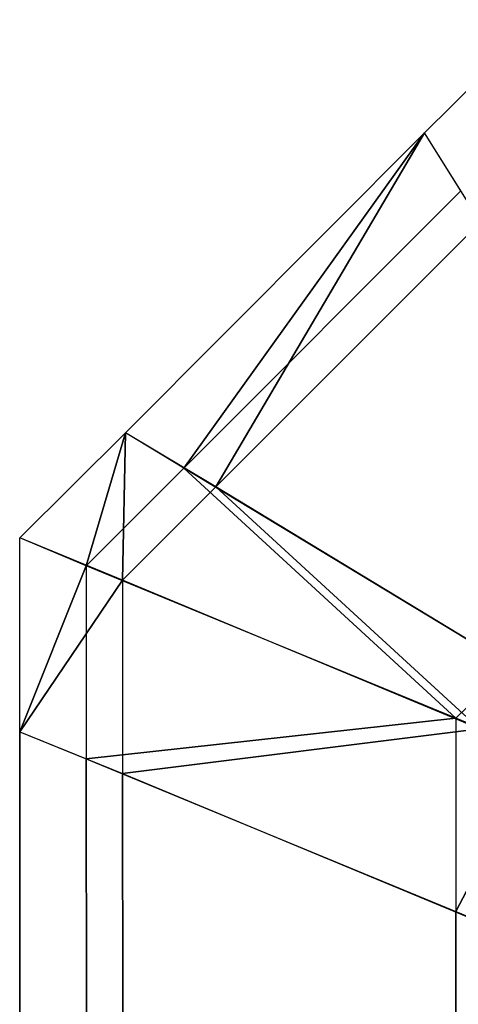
# Model space of a CAD drawing. Extents: x 0 to 0.418, y -0.27 to 0.
# Tile 44 of 97: x 0 to 0.000423, y -0.001104 to -0.000155. Entities that reach past the tile are written whole.
import ezdxf

# ---------------------------------------------------------------- set-up
doc = ezdxf.new("R2010")
doc.units = 0
doc.layers.add('L18_KORPUS1_1___REPLACEMTFOREMP', color=7, linetype='CONTINUOUS')
doc.layers.add('L19_KORPUS1_0___REPLACEMTFOREMP', color=7, linetype='CONTINUOUS')

msp = doc.modelspace()

# ---------------------------------------------------------------- linework, layer by layer
at = {"layer": 'L18_KORPUS1_1___REPLACEMTFOREMP', "color": 8}
for points, invisible_edges in [([(0.000425, -0.00032, 0.935564), (0.0005, -0.000155, 0.9355), (0.00039, -0.000264, 0.9355), (0.000425, -0.00032, 0.935564)], 13), ([(0.00039, -0.000264, 0.9355), (0.0005, -0.000155, 0.935434), (0.00039, -0.000264, 0.935434), (0.00039, -0.000264, 0.9355)], 13), ([(0.0005, -0.000155, 0.935434), (0.00039, -0.000264, 0.9355), (0.0005, -0.000155, 0.9355), (0.0005, -0.000155, 0.935434)], 14), ([(0.00039, -0.000264, 0.935434), (0.0005, -0.000155, 0.928978), (0.00039, -0.000264, 0.928978), (0.00039, -0.000264, 0.935434)], 13), ([(0.0005, -0.000155, 0.928978), (0.00039, -0.000264, 0.935434), (0.0005, -0.000155, 0.935434), (0.0005, -0.000155, 0.928978)], 14), ([(0.0005, -0.000155, 0.928806), (0.000444, -0.00035, 0.928707), (0.00039, -0.000264, 0.928806), (0.0005, -0.000155, 0.928806)], 13), ([(0.00039, -0.000264, 0.928978), (0.0005, -0.000155, 0.928806), (0.00039, -0.000264, 0.928806), (0.00039, -0.000264, 0.928978)], 13), ([(0.0005, -0.000155, 0.928806), (0.00039, -0.000264, 0.928978), (0.0005, -0.000155, 0.928978), (0.0005, -0.000155, 0.928806)], 14), ([(0.00039, -0.000264, 0.928978), (0.000102, -0.000553, 0.928806), (0.000102, -0.000553, 0.928978), (0.00039, -0.000264, 0.928978)], 13), ([(0.000102, -0.000553, 0.928806), (0.00039, -0.000264, 0.928978), (0.00039, -0.000264, 0.928806), (0.000102, -0.000553, 0.928806)], 14), ([(0.00039, -0.000264, 0.928806), (0.000189, -0.000605, 0.928707), (0.000102, -0.000553, 0.928806), (0.00039, -0.000264, 0.928806)], 13), ([(0.00039, -0.000264, 0.935434), (0.000102, -0.000553, 0.928978), (0.000102, -0.000553, 0.935434), (0.00039, -0.000264, 0.935434)], 13), ([(0.000102, -0.000553, 0.928978), (0.00039, -0.000264, 0.935434), (0.00039, -0.000264, 0.928978), (0.000102, -0.000553, 0.928978)], 14), ([(0.00039, -0.000264, 0.9355), (0.000102, -0.000553, 0.935434), (0.000102, -0.000553, 0.9355), (0.00039, -0.000264, 0.9355)], 13), ([(0.000102, -0.000553, 0.935434), (0.00039, -0.000264, 0.9355), (0.00039, -0.000264, 0.935434), (0.000102, -0.000553, 0.935434)], 14), ([(0.000158, -0.000587, 0.935564), (0.00039, -0.000264, 0.9355), (0.000102, -0.000553, 0.9355), (0.000158, -0.000587, 0.935564)], 13), ([(0.00039, -0.000264, 0.9355), (0.000158, -0.000587, 0.935564), (0.000425, -0.00032, 0.935564), (0.00039, -0.000264, 0.9355)], 14), ([(0.000189, -0.000605, 0.928707), (0.00039, -0.000264, 0.928806), (0.000444, -0.00035, 0.928707), (0.000189, -0.000605, 0.928707)], 14), ([(0.000472, -0.000777, 0.93592), (0.000425, -0.00032, 0.935564), (0.000158, -0.000587, 0.935564), (0.000472, -0.000777, 0.93592)], 13), ([(0.000444, -0.00035, 0.928707), (0.000492, -0.000789, 0.928363), (0.000189, -0.000605, 0.928707), (0.000444, -0.00035, 0.928707)], 13), ([(0, -0.000654, 0.928978), (0.000102, -0.000553, 0.928806), (0, -0.000654, 0.928806), (0, -0.000654, 0.928978)], 13), ([(0.000102, -0.000553, 0.928806), (0, -0.000654, 0.928978), (0.000102, -0.000553, 0.928978), (0.000102, -0.000553, 0.928806)], 14), ([(0.000102, -0.000553, 0.928806), (0.000099, -0.000695, 0.928707), (0, -0.000654, 0.928806), (0.000102, -0.000553, 0.928806)], 13), ([(0, -0.000654, 0.935434), (0.000102, -0.000553, 0.928978), (0, -0.000654, 0.928978), (0, -0.000654, 0.935434)], 13), ([(0.000102, -0.000553, 0.928978), (0, -0.000654, 0.935434), (0.000102, -0.000553, 0.935434), (0.000102, -0.000553, 0.928978)], 14), ([(0, -0.000654, 0.9355), (0.000102, -0.000553, 0.935434), (0, -0.000654, 0.935434), (0, -0.000654, 0.9355)], 13), ([(0.000102, -0.000553, 0.935434), (0, -0.000654, 0.9355), (0.000102, -0.000553, 0.9355), (0.000102, -0.000553, 0.935434)], 14), ([(0.000064, -0.000681, 0.935564), (0.000102, -0.000553, 0.9355), (0, -0.000654, 0.9355), (0.000064, -0.000681, 0.935564)], 13), ([(0.000102, -0.000553, 0.9355), (0.000064, -0.000681, 0.935564), (0.000158, -0.000587, 0.935564), (0.000102, -0.000553, 0.9355)], 14), ([(0.000099, -0.000695, 0.928707), (0.000102, -0.000553, 0.928806), (0.000189, -0.000605, 0.928707), (0.000099, -0.000695, 0.928707)], 14), ([(0.00042, -0.000828, 0.93592), (0.000158, -0.000587, 0.935564), (0.000064, -0.000681, 0.935564), (0.00042, -0.000828, 0.93592)], 13), ([(0.000158, -0.000587, 0.935564), (0.00042, -0.000828, 0.93592), (0.000472, -0.000777, 0.93592), (0.000158, -0.000587, 0.935564)], 14), ([(0.000189, -0.000605, 0.928707), (0.000443, -0.000838, 0.928363), (0.000099, -0.000695, 0.928707), (0.000189, -0.000605, 0.928707)], 13), ([(0.000443, -0.000838, 0.928363), (0.000189, -0.000605, 0.928707), (0.000492, -0.000789, 0.928363), (0.000443, -0.000838, 0.928363)], 14), ([(0, -0.000654, 0.935434), (0, -0.000841, 0.928978), (0, -0.000841, 0.935434), (0, -0.000654, 0.935434)], 13), ([(0, -0.000841, 0.928978), (0, -0.000654, 0.935434), (0, -0.000654, 0.928978), (0, -0.000841, 0.928978)], 14), ([(0, -0.000654, 0.928978), (0, -0.000841, 0.928806), (0, -0.000841, 0.928978), (0, -0.000654, 0.928978)], 13), ([(0, -0.000841, 0.928806), (0, -0.000654, 0.928978), (0, -0.000654, 0.928806), (0, -0.000841, 0.928806)], 14), ([(0, -0.000841, 0.9355), (0.000064, -0.000681, 0.935564), (0, -0.000654, 0.9355), (0, -0.000841, 0.9355)], 14), ([(0, -0.000654, 0.9355), (0, -0.000841, 0.935434), (0, -0.000841, 0.9355), (0, -0.000654, 0.9355)], 13), ([(0, -0.000841, 0.935434), (0, -0.000654, 0.9355), (0, -0.000654, 0.935434), (0, -0.000841, 0.935434)], 14), ([(0.000099, -0.000695, 0.928707), (0, -0.000841, 0.928806), (0, -0.000654, 0.928806), (0.000099, -0.000695, 0.928707)], 14), ([(0.000064, -0.000681, 0.935564), (0, -0.000841, 0.9355), (0.000064, -0.000867, 0.935564), (0.000064, -0.000681, 0.935564)], 13), ([(0.000064, -0.000867, 0.935564), (0.00042, -0.000828, 0.93592), (0.000064, -0.000681, 0.935564), (0.000064, -0.000867, 0.935564)], 14), ([(0, -0.000841, 0.928806), (0.000099, -0.000695, 0.928707), (0.000099, -0.000881, 0.928707), (0, -0.000841, 0.928806)], 13), ([(0.000443, -0.000838, 0.928363), (0.000099, -0.000881, 0.928707), (0.000099, -0.000695, 0.928707), (0.000443, -0.000838, 0.928363)], 14), ([(0.0005, -0.000861, 0.936), (0.000472, -0.000777, 0.93592), (0.00042, -0.000828, 0.93592), (0.0005, -0.000861, 0.936)], 13), ([(0.00042, -0.000828, 0.93592), (0.000064, -0.000867, 0.935564), (0.00042, -0.001014, 0.93592), (0.00042, -0.000828, 0.93592)], 13), ([(0.00042, -0.001014, 0.93592), (0.0005, -0.000861, 0.936), (0.00042, -0.000828, 0.93592), (0.00042, -0.001014, 0.93592)], 14), ([(0, -0.000841, 0.935434), (0, -0.26923, 0.928978), (0, -0.26923, 0.935434), (0, -0.000841, 0.935434)], 13), ([(0, -0.26923, 0.928978), (0, -0.000841, 0.935434), (0, -0.000841, 0.928978), (0, -0.26923, 0.928978)], 14), ([(0, -0.000841, 0.928978), (0, -0.26923, 0.928806), (0, -0.26923, 0.928978), (0, -0.000841, 0.928978)], 13), ([(0, -0.26923, 0.928806), (0, -0.000841, 0.928978), (0, -0.000841, 0.928806), (0, -0.26923, 0.928806)], 14), ([(0, -0.000841, 0.928806), (0.000099, -0.269189, 0.928707), (0, -0.26923, 0.928806), (0, -0.000841, 0.928806)], 13), ([(0.000099, -0.269189, 0.928707), (0, -0.000841, 0.928806), (0.000099, -0.000881, 0.928707), (0.000099, -0.269189, 0.928707)], 14), ([(0, -0.000841, 0.9355), (0, -0.26923, 0.935434), (0, -0.26923, 0.9355), (0, -0.000841, 0.9355)], 13), ([(0, -0.26923, 0.935434), (0, -0.000841, 0.9355), (0, -0.000841, 0.935434), (0, -0.26923, 0.935434)], 14), ([(0.000064, -0.269204, 0.935564), (0, -0.000841, 0.9355), (0, -0.26923, 0.9355), (0.000064, -0.269204, 0.935564)], 13), ([(0, -0.000841, 0.9355), (0.000064, -0.269204, 0.935564), (0.000064, -0.000867, 0.935564), (0, -0.000841, 0.9355)], 14), ([(0.000099, -0.000881, 0.928707), (0.000443, -0.000838, 0.928363), (0.000443, -0.001024, 0.928363), (0.000099, -0.000881, 0.928707)], 13), ([(0.0005, -0.000861, 0.936), (0.00042, -0.001014, 0.93592), (0.0005, -0.001047, 0.936), (0.0005, -0.000861, 0.936)], 13), ([(0.00042, -0.269056, 0.93592), (0.000064, -0.000867, 0.935564), (0.000064, -0.269204, 0.935564), (0.00042, -0.269056, 0.93592)], 13), ([(0.000064, -0.000867, 0.935564), (0.00042, -0.269056, 0.93592), (0.00042, -0.001014, 0.93592), (0.000064, -0.000867, 0.935564)], 14), ([(0.000099, -0.000881, 0.928707), (0.000443, -0.269047, 0.928363), (0.000099, -0.269189, 0.928707), (0.000099, -0.000881, 0.928707)], 13), ([(0.000443, -0.269047, 0.928363), (0.000099, -0.000881, 0.928707), (0.000443, -0.001024, 0.928363), (0.000443, -0.269047, 0.928363)], 14), ([(0.0005, -0.269023, 0.936), (0.00042, -0.001014, 0.93592), (0.00042, -0.269056, 0.93592), (0.0005, -0.269023, 0.936)], 13), ([(0.00042, -0.001014, 0.93592), (0.0005, -0.269023, 0.936), (0.0005, -0.001047, 0.936), (0.00042, -0.001014, 0.93592)], 14)]:
    msp.add_3dface(points, dxfattribs=dict(at, invisible_edges=invisible_edges))
at = {"layer": 'L19_KORPUS1_0___REPLACEMTFOREMP', "color": 8}
for points, invisible_edges in [([(0.0005, -0.000155, 0.0005), (0.000425, -0.00032, 0.000436), (0.00039, -0.000264, 0.0005), (0.0005, -0.000155, 0.0005)], 13), ([(0.00039, -0.000264, 0.000566), (0.0005, -0.000155, 0.0005), (0.00039, -0.000264, 0.0005), (0.00039, -0.000264, 0.000566)], 13), ([(0.0005, -0.000155, 0.0005), (0.00039, -0.000264, 0.000566), (0.0005, -0.000155, 0.000566), (0.0005, -0.000155, 0.0005)], 14), ([(0.00039, -0.000264, 0.007022), (0.0005, -0.000155, 0.000566), (0.00039, -0.000264, 0.000566), (0.00039, -0.000264, 0.007022)], 13), ([(0.0005, -0.000155, 0.000566), (0.00039, -0.000264, 0.007022), (0.0005, -0.000155, 0.007022), (0.0005, -0.000155, 0.000566)], 14), ([(0.000444, -0.00035, 0.007293), (0.0005, -0.000155, 0.007194), (0.00039, -0.000264, 0.007194), (0.000444, -0.00035, 0.007293)], 13), ([(0.00039, -0.000264, 0.007194), (0.0005, -0.000155, 0.007022), (0.00039, -0.000264, 0.007022), (0.00039, -0.000264, 0.007194)], 13), ([(0.0005, -0.000155, 0.007022), (0.00039, -0.000264, 0.007194), (0.0005, -0.000155, 0.007194), (0.0005, -0.000155, 0.007022)], 14), ([(0.00039, -0.000264, 0.007194), (0.000102, -0.000553, 0.007022), (0.000102, -0.000553, 0.007194), (0.00039, -0.000264, 0.007194)], 13), ([(0.000102, -0.000553, 0.007022), (0.00039, -0.000264, 0.007194), (0.00039, -0.000264, 0.007022), (0.000102, -0.000553, 0.007022)], 14), ([(0.000189, -0.000605, 0.007293), (0.00039, -0.000264, 0.007194), (0.000102, -0.000553, 0.007194), (0.000189, -0.000605, 0.007293)], 13), ([(0.00039, -0.000264, 0.007022), (0.000102, -0.000553, 0.000566), (0.000102, -0.000553, 0.007022), (0.00039, -0.000264, 0.007022)], 13), ([(0.000102, -0.000553, 0.000566), (0.00039, -0.000264, 0.007022), (0.00039, -0.000264, 0.000566), (0.000102, -0.000553, 0.000566)], 14), ([(0.00039, -0.000264, 0.000566), (0.000102, -0.000553, 0.0005), (0.000102, -0.000553, 0.000566), (0.00039, -0.000264, 0.000566)], 13), ([(0.000102, -0.000553, 0.0005), (0.00039, -0.000264, 0.000566), (0.00039, -0.000264, 0.0005), (0.000102, -0.000553, 0.0005)], 14), ([(0.00039, -0.000264, 0.0005), (0.000158, -0.000587, 0.000436), (0.000102, -0.000553, 0.0005), (0.00039, -0.000264, 0.0005)], 13), ([(0.000158, -0.000587, 0.000436), (0.00039, -0.000264, 0.0005), (0.000425, -0.00032, 0.000436), (0.000158, -0.000587, 0.000436)], 14), ([(0.00039, -0.000264, 0.007194), (0.000189, -0.000605, 0.007293), (0.000444, -0.00035, 0.007293), (0.00039, -0.000264, 0.007194)], 14), ([(0.000425, -0.00032, 0.000436), (0.000472, -0.000777, 0.00008), (0.000158, -0.000587, 0.000436), (0.000425, -0.00032, 0.000436)], 13), ([(0.000492, -0.000789, 0.007637), (0.000444, -0.00035, 0.007293), (0.000189, -0.000605, 0.007293), (0.000492, -0.000789, 0.007637)], 13), ([(0, -0.000654, 0.007194), (0.000102, -0.000553, 0.007022), (0, -0.000654, 0.007022), (0, -0.000654, 0.007194)], 13), ([(0.000102, -0.000553, 0.007022), (0, -0.000654, 0.007194), (0.000102, -0.000553, 0.007194), (0.000102, -0.000553, 0.007022)], 14), ([(0.000099, -0.000695, 0.007293), (0.000102, -0.000553, 0.007194), (0, -0.000654, 0.007194), (0.000099, -0.000695, 0.007293)], 13), ([(0, -0.000654, 0.007022), (0.000102, -0.000553, 0.000566), (0, -0.000654, 0.000566), (0, -0.000654, 0.007022)], 13), ([(0.000102, -0.000553, 0.000566), (0, -0.000654, 0.007022), (0.000102, -0.000553, 0.007022), (0.000102, -0.000553, 0.000566)], 14), ([(0, -0.000654, 0.000566), (0.000102, -0.000553, 0.0005), (0, -0.000654, 0.0005), (0, -0.000654, 0.000566)], 13), ([(0.000102, -0.000553, 0.0005), (0, -0.000654, 0.000566), (0.000102, -0.000553, 0.000566), (0.000102, -0.000553, 0.0005)], 14), ([(0.000102, -0.000553, 0.0005), (0.000064, -0.000681, 0.000436), (0, -0.000654, 0.0005), (0.000102, -0.000553, 0.0005)], 13), ([(0.000064, -0.000681, 0.000436), (0.000102, -0.000553, 0.0005), (0.000158, -0.000587, 0.000436), (0.000064, -0.000681, 0.000436)], 14), ([(0.000102, -0.000553, 0.007194), (0.000099, -0.000695, 0.007293), (0.000189, -0.000605, 0.007293), (0.000102, -0.000553, 0.007194)], 14), ([(0.000158, -0.000587, 0.000436), (0.00042, -0.000828, 0.00008), (0.000064, -0.000681, 0.000436), (0.000158, -0.000587, 0.000436)], 13), ([(0.00042, -0.000828, 0.00008), (0.000158, -0.000587, 0.000436), (0.000472, -0.000777, 0.00008), (0.00042, -0.000828, 0.00008)], 14), ([(0.000443, -0.000838, 0.007637), (0.000189, -0.000605, 0.007293), (0.000099, -0.000695, 0.007293), (0.000443, -0.000838, 0.007637)], 13), ([(0.000189, -0.000605, 0.007293), (0.000443, -0.000838, 0.007637), (0.000492, -0.000789, 0.007637), (0.000189, -0.000605, 0.007293)], 14), ([(0, -0.000654, 0.007022), (0, -0.000841, 0.000566), (0, -0.000841, 0.007022), (0, -0.000654, 0.007022)], 13), ([(0, -0.000841, 0.000566), (0, -0.000654, 0.007022), (0, -0.000654, 0.000566), (0, -0.000841, 0.000566)], 14), ([(0, -0.000654, 0.007194), (0, -0.000841, 0.007022), (0, -0.000841, 0.007194), (0, -0.000654, 0.007194)], 13), ([(0, -0.000841, 0.007022), (0, -0.000654, 0.007194), (0, -0.000654, 0.007022), (0, -0.000841, 0.007022)], 14), ([(0.000064, -0.000681, 0.000436), (0, -0.000841, 0.0005), (0, -0.000654, 0.0005), (0.000064, -0.000681, 0.000436)], 14), ([(0, -0.000654, 0.000566), (0, -0.000841, 0.0005), (0, -0.000841, 0.000566), (0, -0.000654, 0.000566)], 13), ([(0, -0.000841, 0.0005), (0, -0.000654, 0.000566), (0, -0.000654, 0.0005), (0, -0.000841, 0.0005)], 14), ([(0, -0.000841, 0.007194), (0.000099, -0.000695, 0.007293), (0, -0.000654, 0.007194), (0, -0.000841, 0.007194)], 14), ([(0, -0.000841, 0.0005), (0.000064, -0.000681, 0.000436), (0.000064, -0.000867, 0.000436), (0, -0.000841, 0.0005)], 13), ([(0.00042, -0.000828, 0.00008), (0.000064, -0.000867, 0.000436), (0.000064, -0.000681, 0.000436), (0.00042, -0.000828, 0.00008)], 14), ([(0.000099, -0.000695, 0.007293), (0, -0.000841, 0.007194), (0.000099, -0.000881, 0.007293), (0.000099, -0.000695, 0.007293)], 13), ([(0.000099, -0.000881, 0.007293), (0.000443, -0.000838, 0.007637), (0.000099, -0.000695, 0.007293), (0.000099, -0.000881, 0.007293)], 14), ([(0.000472, -0.000777, 0.00008), (0.0005, -0.000861), (0.00042, -0.000828, 0.00008), (0.000472, -0.000777, 0.00008)], 13), ([(0.000064, -0.000867, 0.000436), (0.00042, -0.000828, 0.00008), (0.00042, -0.001014, 0.00008), (0.000064, -0.000867, 0.000436)], 13), ([(0.0005, -0.000861), (0.00042, -0.001014, 0.00008), (0.00042, -0.000828, 0.00008), (0.0005, -0.000861)], 14), ([(0, -0.000841, 0.007022), (0, -0.26923, 0.000566), (0, -0.26923, 0.007022), (0, -0.000841, 0.007022)], 13), ([(0, -0.26923, 0.000566), (0, -0.000841, 0.007022), (0, -0.000841, 0.000566), (0, -0.26923, 0.000566)], 14), ([(0, -0.000841, 0.007194), (0, -0.26923, 0.007022), (0, -0.26923, 0.007194), (0, -0.000841, 0.007194)], 13), ([(0, -0.26923, 0.007022), (0, -0.000841, 0.007194), (0, -0.000841, 0.007022), (0, -0.26923, 0.007022)], 14), ([(0.000099, -0.269189, 0.007293), (0, -0.000841, 0.007194), (0, -0.26923, 0.007194), (0.000099, -0.269189, 0.007293)], 13), ([(0, -0.000841, 0.007194), (0.000099, -0.269189, 0.007293), (0.000099, -0.000881, 0.007293), (0, -0.000841, 0.007194)], 14), ([(0, -0.000841, 0.000566), (0, -0.26923, 0.0005), (0, -0.26923, 0.000566), (0, -0.000841, 0.000566)], 13), ([(0, -0.26923, 0.0005), (0, -0.000841, 0.000566), (0, -0.000841, 0.0005), (0, -0.26923, 0.0005)], 14), ([(0, -0.000841, 0.0005), (0.000064, -0.269204, 0.000436), (0, -0.26923, 0.0005), (0, -0.000841, 0.0005)], 13), ([(0.000064, -0.269204, 0.000436), (0, -0.000841, 0.0005), (0.000064, -0.000867, 0.000436), (0.000064, -0.269204, 0.000436)], 14), ([(0.000443, -0.000838, 0.007637), (0.000099, -0.000881, 0.007293), (0.000443, -0.001024, 0.007637), (0.000443, -0.000838, 0.007637)], 13), ([(0.00042, -0.001014, 0.00008), (0.0005, -0.000861), (0.0005, -0.001047), (0.00042, -0.001014, 0.00008)], 13), ([(0.000064, -0.000867, 0.000436), (0.00042, -0.269056, 0.00008), (0.000064, -0.269204, 0.000436), (0.000064, -0.000867, 0.000436)], 13), ([(0.00042, -0.269056, 0.00008), (0.000064, -0.000867, 0.000436), (0.00042, -0.001014, 0.00008), (0.00042, -0.269056, 0.00008)], 14), ([(0.000443, -0.269047, 0.007637), (0.000099, -0.000881, 0.007293), (0.000099, -0.269189, 0.007293), (0.000443, -0.269047, 0.007637)], 13), ([(0.000099, -0.000881, 0.007293), (0.000443, -0.269047, 0.007637), (0.000443, -0.001024, 0.007637), (0.000099, -0.000881, 0.007293)], 14), ([(0.00042, -0.001014, 0.00008), (0.0005, -0.269023), (0.00042, -0.269056, 0.00008), (0.00042, -0.001014, 0.00008)], 13), ([(0.0005, -0.269023), (0.00042, -0.001014, 0.00008), (0.0005, -0.001047), (0.0005, -0.269023)], 14)]:
    msp.add_3dface(points, dxfattribs=dict(at, invisible_edges=invisible_edges))

doc.saveas('drawing.dxf')
